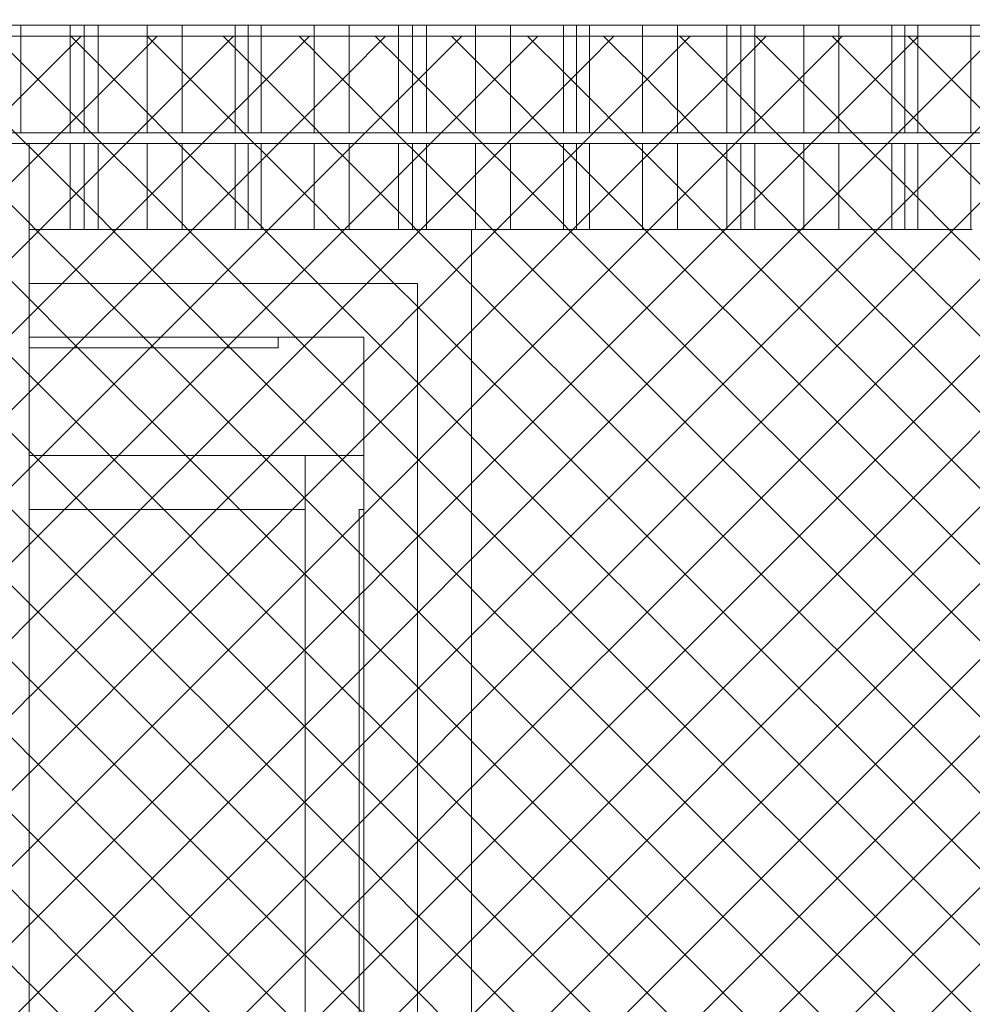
# Model space of a CAD drawing. Header units: millimetres. Extents: x 0 to 1917, y 0 to 847.
# Tile 61 of 230: x 393 to 411, y 697 to 715. Entities that reach past the tile are written whole.
import ezdxf

# ---------------------------------------------------------------- set-up
doc = ezdxf.new("R2010")
doc.units = ezdxf.units.MM
doc.header["$MEASUREMENT"] = 0
doc.set_wipeout_variables(frame=1)
doc.linetypes.add('Wipeout_Contour', pattern=[1000, 0, -1000])
for name, color, linetype in [('Interior - Mobiliário', 7, 'Continuous'), ('Linha & Trama.2D', 7, 'Continuous'), ('Parede.ARQ', 7, 'Continuous')]:
    doc.layers.add(name, color=color, linetype=linetype)

msp = doc.modelspace()

# ---------------------------------------------------------------- wipeouts: each hides what was drawn before it
at = {"color": 254, "linetype": 'Wipeout_Contour', "lineweight": 0, "ltscale": 3271.4969}
msp.add_wipeout([(339.375, 715.328), (447.648, 715.328), (447.648, 715.528), (339.375, 715.528)], dxfattribs=at).dxf.layer = 'Interior - Mobiliário'
at = {"color": 254, "linetype": 'Wipeout_Contour', "lineweight": 0, "ltscale": 3263.794025}
msp.add_wipeout([(339.375, 713.128), (447.648, 713.128), (447.648, 713.328), (339.375, 713.328)], dxfattribs=at).dxf.layer = 'Interior - Mobiliário'

# ---------------------------------------------------------------- next in the draw order: wipeouts: each hides what was drawn before it
at = {"color": 254, "linetype": 'Wipeout_Contour', "lineweight": 0, "ltscale": 3261.3055}
msp.add_wipeout([(392.73, 715.328), (392.73, 713.328), (393.38, 713.328), (393.38, 715.328)], dxfattribs=at).dxf.layer = 'Interior - Mobiliário'
at = {"color": 254, "linetype": 'Wipeout_Contour', "lineweight": 0, "ltscale": 3203.1288}
msp.add_wipeout([(393.338, 681.728), (393.538, 681.728), (393.538, 713.128), (393.338, 713.128)], dxfattribs=at).dxf.layer = 'Interior - Mobiliário'

# ---------------------------------------------------------------- next in the draw order: wipeouts: each hides what was drawn before it
at = {"color": 254, "linetype": 'Wipeout_Contour', "lineweight": 0, "ltscale": 3262.815628}
msp.add_wipeout([(393.38, 715.328), (393.38, 713.328), (394.295, 713.328), (394.295, 715.328)], dxfattribs=at).dxf.layer = 'Interior - Mobiliário'
at = {"color": 254, "linetype": 'Wipeout_Contour', "lineweight": 0, "ltscale": 4810.057109}
msp.add_wipeout([(401.752, 687.528), (393.538, 687.528), (393.538, 681.728), (411.057, 681.728), (411.057, 711.528), (401.752, 711.528)], dxfattribs=at).dxf.layer = 'Parede.ARQ'

# ---------------------------------------------------------------- next in the draw order: linework, layer by layer
at = {"layer": 'Interior - Mobiliário', "color": 102, "linetype": 'Continuous', "lineweight": 0}
msp.add_line((393.38, 713.328), (393.38, 715.328), dxfattribs=at)

# ---------------------------------------------------------------- next in the draw order: wipeouts: each hides what was drawn before it
at = {"color": 254, "linetype": 'Wipeout_Contour', "lineweight": 0, "ltscale": 3263.950884}
msp.add_wipeout([(394.555, 715.328), (394.295, 715.328), (394.295, 713.328), (394.555, 713.328)], dxfattribs=at).dxf.layer = 'Interior - Mobiliário'
at = {"color": 254, "linetype": 'Wipeout_Contour', "lineweight": 0, "ltscale": 3225.816316}
msp.add_wipeout([(400.752, 688.528), (401.752, 688.528), (401.752, 710.528), (400.752, 710.528)], dxfattribs=at).dxf.layer = 'Parede.ARQ'

# ---------------------------------------------------------------- next in the draw order: linework, layer by layer
at = {"layer": 'Interior - Mobiliário', "color": 102, "linetype": 'Continuous', "lineweight": 0}
msp.add_line((394.295, 713.328), (394.295, 715.328), dxfattribs=at)

# ---------------------------------------------------------------- next in the draw order: wipeouts: each hides what was drawn before it
at = {"color": 254, "linetype": 'Wipeout_Contour', "lineweight": 0, "ltscale": 3264.453718}
msp.add_wipeout([(394.555, 713.328), (394.815, 713.328), (394.815, 715.328), (394.555, 715.328)], dxfattribs=at).dxf.layer = 'Interior - Mobiliário'
at = {"color": 254, "linetype": 'Wipeout_Contour', "lineweight": 0, "ltscale": 4073.826064}
msp.add_wipeout([(393.538, 711.528), (393.538, 710.528), (400.752, 710.528), (401.752, 710.528), (401.752, 711.528)], dxfattribs=at).dxf.layer = 'Parede.ARQ'
at = {"color": 254, "linetype": 'Wipeout_Contour', "lineweight": 0, "ltscale": 3223.815929}
msp.add_wipeout([(399.752, 709.528), (399.752, 689.528), (400.752, 689.528), (400.752, 709.528)], dxfattribs=at).dxf.layer = 'Parede.ARQ'

# ---------------------------------------------------------------- next in the draw order: linework, layer by layer
at = {"layer": 'Interior - Mobiliário', "color": 102, "linetype": 'Continuous', "lineweight": 0}
msp.add_line((394.555, 713.328), (394.555, 715.328), dxfattribs=at)

# ---------------------------------------------------------------- next in the draw order: wipeouts: each hides what was drawn before it
at = {"color": 254, "linetype": 'Wipeout_Contour', "lineweight": 0, "ltscale": 3265.590885}
msp.add_wipeout([(395.73, 715.328), (394.815, 715.328), (394.815, 713.328), (395.73, 713.328)], dxfattribs=at).dxf.layer = 'Interior - Mobiliário'
at = {"color": 254, "linetype": 'Wipeout_Contour', "lineweight": 0, "ltscale": 3255.96438}
msp.add_wipeout([(394.295, 713.128), (393.538, 713.128), (393.538, 711.528), (394.295, 711.528)], dxfattribs=at).dxf.layer = 'Interior - Mobiliário'
at = {"color": 254, "linetype": 'Wipeout_Contour', "lineweight": 0, "ltscale": 4067.998206}
msp.add_wipeout([(400.752, 710.528), (393.538, 710.528), (393.538, 709.528), (399.752, 709.528), (400.752, 709.528)], dxfattribs=at).dxf.layer = 'Parede.ARQ'

# ---------------------------------------------------------------- next in the draw order: linework, layer by layer
at = {"layer": 'Interior - Mobiliário', "color": 102, "linetype": 'Continuous', "lineweight": 0}
msp.add_line((394.815, 713.328), (394.815, 715.328), dxfattribs=at)
at = {"layer": 'Parede.ARQ', "color": 30, "linetype": 'Continuous', "lineweight": 0}
for p, q in [((393.538, 710.528), (400.752, 710.528)), ((400.752, 710.528), (400.752, 709.528)), ((400.752, 709.528), (400.752, 689.528))]:
    msp.add_line(p, q, dxfattribs=at)

# ---------------------------------------------------------------- next in the draw order: wipeouts: each hides what was drawn before it
at = {"color": 254, "linetype": 'Wipeout_Contour', "lineweight": 0, "ltscale": 3267.107421}
msp.add_wipeout([(395.73, 715.328), (395.73, 713.328), (396.38, 713.328), (396.38, 715.328)], dxfattribs=at).dxf.layer = 'Interior - Mobiliário'
at = {"color": 254, "linetype": 'Wipeout_Contour', "lineweight": 0, "ltscale": 3256.949857}
msp.add_wipeout([(394.295, 711.528), (394.555, 711.528), (394.555, 713.128), (394.295, 713.128)], dxfattribs=at).dxf.layer = 'Interior - Mobiliário'
at = {"color": 254, "linetype": 'Wipeout_Contour', "lineweight": 0, "ltscale": 3216.688827}
msp.add_wipeout([(393.538, 689.528), (399.752, 689.528), (399.752, 709.528), (393.538, 709.528)], dxfattribs=at).dxf.layer = 'Parede.ARQ'

# ---------------------------------------------------------------- next in the draw order: linework, layer by layer
at = {"layer": 'Interior - Mobiliário', "color": 102, "linetype": 'Continuous', "lineweight": 0}
for p, q in [((395.73, 713.328), (395.73, 715.328)), ((394.295, 711.528), (394.295, 713.128)), ((393.538, 711.528), (394.295, 711.528))]:
    msp.add_line(p, q, dxfattribs=at)
at = {"layer": 'Interior - Mobiliário', "color": 124, "linetype": 'Continuous', "lineweight": 0}
msp.add_line((393.538, 681.728), (393.538, 713.128), dxfattribs=at)
at = {"layer": 'Parede.ARQ', "color": 30, "linetype": 'Continuous', "lineweight": 0}
for p, q in [((399.752, 709.528), (393.538, 709.528)), ((398.163, 709.328), (398.163, 709.528)), ((399.752, 689.528), (399.752, 709.528)), ((393.538, 709.328), (398.163, 709.328)), ((398.663, 707.328), (393.538, 707.328)), ((398.663, 706.328), (398.663, 707.328)), ((398.663, 707.328), (399.752, 707.328)), ((398.663, 706.328), (393.538, 706.328)), ((398.663, 689.528), (398.663, 706.328)), ((399.663, 706.328), (399.663, 689.528)), ((399.752, 706.328), (399.663, 706.328))]:
    msp.add_line(p, q, dxfattribs=at)

# ---------------------------------------------------------------- next in the draw order: wipeouts: each hides what was drawn before it
at = {"color": 254, "linetype": 'Wipeout_Contour', "lineweight": 0, "ltscale": 3268.694377}
msp.add_wipeout([(396.38, 715.328), (396.38, 713.328), (397.365, 713.328), (397.365, 715.328)], dxfattribs=at).dxf.layer = 'Interior - Mobiliário'
at = {"color": 254, "linetype": 'Wipeout_Contour', "lineweight": 0, "ltscale": 3257.453773}
msp.add_wipeout([(394.555, 713.128), (394.555, 711.528), (394.815, 711.528), (394.815, 713.128)], dxfattribs=at).dxf.layer = 'Interior - Mobiliário'

# ---------------------------------------------------------------- next in the draw order: linework, layer by layer
at = {"layer": 'Interior - Mobiliário', "color": 102, "linetype": 'Continuous', "lineweight": 0}
for p, q in [((396.38, 713.328), (396.38, 715.328)), ((394.555, 711.528), (394.555, 713.128)), ((394.295, 711.528), (394.555, 711.528))]:
    msp.add_line(p, q, dxfattribs=at)

# ---------------------------------------------------------------- next in the draw order: wipeouts: each hides what was drawn before it
at = {"color": 254, "linetype": 'Wipeout_Contour', "lineweight": 0, "ltscale": 3269.884921}
msp.add_wipeout([(397.365, 713.328), (397.605, 713.328), (397.605, 715.328), (397.365, 715.328)], dxfattribs=at).dxf.layer = 'Interior - Mobiliário'
at = {"color": 254, "linetype": 'Wipeout_Contour', "lineweight": 0, "ltscale": 3258.593383}
msp.add_wipeout([(394.815, 711.528), (395.73, 711.528), (395.73, 713.128), (394.815, 713.128)], dxfattribs=at).dxf.layer = 'Interior - Mobiliário'

# ---------------------------------------------------------------- next in the draw order: linework, layer by layer
at = {"layer": 'Interior - Mobiliário', "color": 102, "linetype": 'Continuous', "lineweight": 0}
for p, q in [((397.365, 713.328), (397.365, 715.328)), ((394.815, 711.528), (394.815, 713.128)), ((394.555, 711.528), (394.815, 711.528))]:
    msp.add_line(p, q, dxfattribs=at)

# ---------------------------------------------------------------- next in the draw order: wipeouts: each hides what was drawn before it
at = {"color": 254, "linetype": 'Wipeout_Contour', "lineweight": 0, "ltscale": 3270.351817}
msp.add_wipeout([(397.605, 713.328), (397.845, 713.328), (397.845, 715.328), (397.605, 715.328)], dxfattribs=at).dxf.layer = 'Interior - Mobiliário'
at = {"color": 254, "linetype": 'Wipeout_Contour', "lineweight": 0, "ltscale": 3260.113172}
msp.add_wipeout([(395.73, 713.128), (395.73, 711.528), (396.38, 711.528), (396.38, 713.128)], dxfattribs=at).dxf.layer = 'Interior - Mobiliário'

# ---------------------------------------------------------------- next in the draw order: linework, layer by layer
at = {"layer": 'Interior - Mobiliário', "color": 102, "linetype": 'Continuous', "lineweight": 0}
for p, q in [((397.605, 713.328), (397.605, 715.328)), ((395.73, 711.528), (395.73, 713.128)), ((394.815, 711.528), (395.73, 711.528))]:
    msp.add_line(p, q, dxfattribs=at)

# ---------------------------------------------------------------- next in the draw order: wipeouts: each hides what was drawn before it
at = {"color": 254, "linetype": 'Wipeout_Contour', "lineweight": 0, "ltscale": 3271.544388}
msp.add_wipeout([(397.845, 715.328), (397.845, 713.328), (398.83, 713.328), (398.83, 715.328)], dxfattribs=at).dxf.layer = 'Interior - Mobiliário'
at = {"color": 254, "linetype": 'Wipeout_Contour', "lineweight": 0, "ltscale": 3261.703529}
msp.add_wipeout([(396.38, 713.128), (396.38, 711.528), (397.365, 711.528), (397.365, 713.128)], dxfattribs=at).dxf.layer = 'Interior - Mobiliário'

# ---------------------------------------------------------------- next in the draw order: linework, layer by layer
at = {"layer": 'Interior - Mobiliário', "color": 102, "linetype": 'Continuous', "lineweight": 0}
for p, q in [((397.845, 713.328), (397.845, 715.328)), ((396.38, 711.528), (396.38, 713.128)), ((395.73, 711.528), (396.38, 711.528))]:
    msp.add_line(p, q, dxfattribs=at)

# ---------------------------------------------------------------- next in the draw order: wipeouts: each hides what was drawn before it
at = {"color": 254, "linetype": 'Wipeout_Contour', "lineweight": 0, "ltscale": 3273.138152}
msp.add_wipeout([(398.83, 713.328), (399.48, 713.328), (399.48, 715.328), (398.83, 715.328)], dxfattribs=at).dxf.layer = 'Interior - Mobiliário'
at = {"color": 254, "linetype": 'Wipeout_Contour', "lineweight": 0, "ltscale": 3262.896625}
msp.add_wipeout([(397.365, 713.128), (397.365, 711.528), (397.605, 711.528), (397.605, 713.128)], dxfattribs=at).dxf.layer = 'Interior - Mobiliário'

# ---------------------------------------------------------------- next in the draw order: linework, layer by layer
at = {"layer": 'Interior - Mobiliário', "color": 102, "linetype": 'Continuous', "lineweight": 0}
for p, q in [((398.83, 713.328), (398.83, 715.328)), ((397.365, 711.528), (397.365, 713.128)), ((396.38, 711.528), (397.365, 711.528))]:
    msp.add_line(p, q, dxfattribs=at)

# ---------------------------------------------------------------- next in the draw order: wipeouts: each hides what was drawn before it
at = {"color": 254, "linetype": 'Wipeout_Contour', "lineweight": 0, "ltscale": 3274.666145}
msp.add_wipeout([(400.395, 715.328), (399.48, 715.328), (399.48, 713.328), (400.395, 713.328)], dxfattribs=at).dxf.layer = 'Interior - Mobiliário'
at = {"color": 254, "linetype": 'Wipeout_Contour', "lineweight": 0, "ltscale": 3263.364521}
msp.add_wipeout([(397.605, 713.128), (397.605, 711.528), (397.845, 711.528), (397.845, 713.128)], dxfattribs=at).dxf.layer = 'Interior - Mobiliário'

# ---------------------------------------------------------------- next in the draw order: linework, layer by layer
at = {"layer": 'Interior - Mobiliário', "color": 102, "linetype": 'Continuous', "lineweight": 0}
for p, q in [((399.48, 713.328), (399.48, 715.328)), ((397.605, 711.528), (397.605, 713.128)), ((397.365, 711.528), (397.605, 711.528))]:
    msp.add_line(p, q, dxfattribs=at)

# ---------------------------------------------------------------- next in the draw order: wipeouts: each hides what was drawn before it
at = {"color": 254, "linetype": 'Wipeout_Contour', "lineweight": 0, "ltscale": 3275.814802}
msp.add_wipeout([(400.395, 715.328), (400.395, 713.328), (400.655, 713.328), (400.655, 715.328)], dxfattribs=at).dxf.layer = 'Interior - Mobiliário'
at = {"color": 254, "linetype": 'Wipeout_Contour', "lineweight": 0, "ltscale": 3264.559642}
msp.add_wipeout([(397.845, 713.128), (397.845, 711.528), (398.83, 711.528), (398.83, 713.128)], dxfattribs=at).dxf.layer = 'Interior - Mobiliário'

# ---------------------------------------------------------------- next in the draw order: linework, layer by layer
at = {"layer": 'Interior - Mobiliário', "color": 102, "linetype": 'Continuous', "lineweight": 0}
for p, q in [((400.395, 713.328), (400.395, 715.328)), ((397.845, 711.528), (397.845, 713.128)), ((397.605, 711.528), (397.845, 711.528))]:
    msp.add_line(p, q, dxfattribs=at)

# ---------------------------------------------------------------- next in the draw order: wipeouts: each hides what was drawn before it
at = {"color": 254, "linetype": 'Wipeout_Contour', "lineweight": 0, "ltscale": 3276.323561}
msp.add_wipeout([(400.655, 715.328), (400.655, 713.328), (400.915, 713.328), (400.915, 715.328)], dxfattribs=at).dxf.layer = 'Interior - Mobiliário'
at = {"color": 254, "linetype": 'Wipeout_Contour', "lineweight": 0, "ltscale": 3266.156815}
msp.add_wipeout([(398.83, 713.128), (398.83, 711.528), (399.48, 711.528), (399.48, 713.128)], dxfattribs=at).dxf.layer = 'Interior - Mobiliário'

# ---------------------------------------------------------------- next in the draw order: linework, layer by layer
at = {"layer": 'Interior - Mobiliário', "color": 102, "linetype": 'Continuous', "lineweight": 0}
for p, q in [((400.655, 713.328), (400.655, 715.328)), ((398.83, 711.528), (398.83, 713.128)), ((397.845, 711.528), (398.83, 711.528))]:
    msp.add_line(p, q, dxfattribs=at)

# ---------------------------------------------------------------- next in the draw order: wipeouts: each hides what was drawn before it
at = {"color": 254, "linetype": 'Wipeout_Contour', "lineweight": 0, "ltscale": 3277.474098}
msp.add_wipeout([(401.83, 715.328), (400.915, 715.328), (400.915, 713.328), (401.83, 713.328)], dxfattribs=at).dxf.layer = 'Interior - Mobiliário'
at = {"color": 254, "linetype": 'Wipeout_Contour', "lineweight": 0, "ltscale": 3267.688074}
msp.add_wipeout([(399.48, 713.128), (399.48, 711.528), (400.395, 711.528), (400.395, 713.128)], dxfattribs=at).dxf.layer = 'Interior - Mobiliário'

# ---------------------------------------------------------------- next in the draw order: linework, layer by layer
at = {"layer": 'Interior - Mobiliário', "color": 102, "linetype": 'Continuous', "lineweight": 0}
for p, q in [((400.915, 713.328), (400.915, 715.328)), ((399.48, 711.528), (399.48, 713.128)), ((398.83, 711.528), (399.48, 711.528))]:
    msp.add_line(p, q, dxfattribs=at)

# ---------------------------------------------------------------- next in the draw order: wipeouts: each hides what was drawn before it
at = {"color": 254, "linetype": 'Wipeout_Contour', "lineweight": 0, "ltscale": 3279.00843}
msp.add_wipeout([(402.48, 715.328), (401.83, 715.328), (401.83, 713.328), (402.48, 713.328)], dxfattribs=at).dxf.layer = 'Interior - Mobiliário'
at = {"color": 254, "linetype": 'Wipeout_Contour', "lineweight": 0, "ltscale": 3268.839182}
msp.add_wipeout([(400.395, 713.128), (400.395, 711.528), (400.655, 711.528), (400.655, 713.128)], dxfattribs=at).dxf.layer = 'Interior - Mobiliário'

# ---------------------------------------------------------------- next in the draw order: linework, layer by layer
at = {"layer": 'Interior - Mobiliário', "color": 102, "linetype": 'Continuous', "lineweight": 0}
for p, q in [((401.83, 713.328), (401.83, 715.328)), ((400.395, 711.528), (400.395, 713.128)), ((399.48, 711.528), (400.395, 711.528))]:
    msp.add_line(p, q, dxfattribs=at)

# ---------------------------------------------------------------- next in the draw order: wipeouts: each hides what was drawn before it
at = {"color": 254, "linetype": 'Wipeout_Contour', "lineweight": 0, "ltscale": 3280.613951}
msp.add_wipeout([(402.48, 715.328), (402.48, 713.328), (403.465, 713.328), (403.465, 715.328)], dxfattribs=at).dxf.layer = 'Interior - Mobiliário'
at = {"color": 254, "linetype": 'Wipeout_Contour', "lineweight": 0, "ltscale": 3269.349027}
msp.add_wipeout([(400.915, 713.128), (400.655, 713.128), (400.655, 711.528), (400.915, 711.528)], dxfattribs=at).dxf.layer = 'Interior - Mobiliário'

# ---------------------------------------------------------------- next in the draw order: linework, layer by layer
at = {"layer": 'Interior - Mobiliário', "color": 102, "linetype": 'Continuous', "lineweight": 0}
for p, q in [((402.48, 713.328), (402.48, 715.328)), ((400.655, 711.528), (400.655, 713.128)), ((400.395, 711.528), (400.655, 711.528))]:
    msp.add_line(p, q, dxfattribs=at)

# ---------------------------------------------------------------- next in the draw order: wipeouts: each hides what was drawn before it
at = {"color": 254, "linetype": 'Wipeout_Contour', "lineweight": 0, "ltscale": 3281.818391}
msp.add_wipeout([(403.465, 715.328), (403.465, 713.328), (403.705, 713.328), (403.705, 715.328)], dxfattribs=at).dxf.layer = 'Interior - Mobiliário'
at = {"color": 254, "linetype": 'Wipeout_Contour', "lineweight": 0, "ltscale": 3270.502018}
msp.add_wipeout([(400.915, 713.128), (400.915, 711.528), (401.83, 711.528), (401.83, 713.128)], dxfattribs=at).dxf.layer = 'Interior - Mobiliário'

# ---------------------------------------------------------------- next in the draw order: linework, layer by layer
at = {"layer": 'Interior - Mobiliário', "color": 102, "linetype": 'Continuous', "lineweight": 0}
for p, q in [((403.465, 713.328), (403.465, 715.328)), ((400.915, 711.528), (400.915, 713.128)), ((400.655, 711.528), (400.915, 711.528))]:
    msp.add_line(p, q, dxfattribs=at)

# ---------------------------------------------------------------- next in the draw order: wipeouts: each hides what was drawn before it
at = {"color": 254, "linetype": 'Wipeout_Contour', "lineweight": 0, "ltscale": 3282.290724}
msp.add_wipeout([(403.945, 715.328), (403.705, 715.328), (403.705, 713.328), (403.945, 713.328)], dxfattribs=at).dxf.layer = 'Interior - Mobiliário'
at = {"color": 254, "linetype": 'Wipeout_Contour', "lineweight": 0, "ltscale": 3272.039617}
msp.add_wipeout([(402.48, 713.128), (401.83, 713.128), (401.83, 711.528), (402.48, 711.528)], dxfattribs=at).dxf.layer = 'Interior - Mobiliário'

# ---------------------------------------------------------------- next in the draw order: linework, layer by layer
at = {"layer": 'Interior - Mobiliário', "color": 102, "linetype": 'Continuous', "lineweight": 0}
for p, q in [((403.705, 713.328), (403.705, 715.328)), ((401.83, 711.528), (401.83, 713.128)), ((400.915, 711.528), (401.83, 711.528))]:
    msp.add_line(p, q, dxfattribs=at)
at = {"layer": 'Parede.ARQ', "color": 251, "linetype": 'Continuous', "lineweight": 0}
msp.add_line((401.752, 711.528), (401.752, 687.528), dxfattribs=at)

# ---------------------------------------------------------------- next in the draw order: wipeouts: each hides what was drawn before it
at = {"color": 254, "linetype": 'Wipeout_Contour', "lineweight": 0, "ltscale": 3283.49716}
msp.add_wipeout([(403.945, 715.328), (403.945, 713.328), (404.93, 713.328), (404.93, 715.328)], dxfattribs=at).dxf.layer = 'Interior - Mobiliário'
at = {"color": 254, "linetype": 'Wipeout_Contour', "lineweight": 0, "ltscale": 3273.648555}
msp.add_wipeout([(402.48, 711.528), (403.465, 711.528), (403.465, 713.128), (402.48, 713.128)], dxfattribs=at).dxf.layer = 'Interior - Mobiliário'

# ---------------------------------------------------------------- next in the draw order: linework, layer by layer
at = {"layer": 'Interior - Mobiliário', "color": 102, "linetype": 'Continuous', "lineweight": 0}
for p, q in [((403.945, 713.328), (403.945, 715.328)), ((402.48, 711.528), (402.48, 713.128)), ((401.83, 711.528), (402.48, 711.528))]:
    msp.add_line(p, q, dxfattribs=at)

# ---------------------------------------------------------------- next in the draw order: wipeouts: each hides what was drawn before it
at = {"color": 254, "linetype": 'Wipeout_Contour', "lineweight": 0, "ltscale": 3285.109418}
msp.add_wipeout([(404.93, 713.328), (405.58, 713.328), (405.58, 715.328), (404.93, 715.328)], dxfattribs=at).dxf.layer = 'Interior - Mobiliário'
at = {"color": 254, "linetype": 'Wipeout_Contour', "lineweight": 0, "ltscale": 3274.855558}
msp.add_wipeout([(403.705, 713.128), (403.465, 713.128), (403.465, 711.528), (403.705, 711.528)], dxfattribs=at).dxf.layer = 'Interior - Mobiliário'

# ---------------------------------------------------------------- next in the draw order: linework, layer by layer
at = {"layer": 'Interior - Mobiliário', "color": 102, "linetype": 'Continuous', "lineweight": 0}
for p, q in [((404.93, 713.328), (404.93, 715.328)), ((403.465, 711.528), (403.465, 713.128)), ((402.48, 711.528), (403.465, 711.528))]:
    msp.add_line(p, q, dxfattribs=at)

# ---------------------------------------------------------------- next in the draw order: wipeouts: each hides what was drawn before it
at = {"color": 254, "linetype": 'Wipeout_Contour', "lineweight": 0, "ltscale": 3286.655079}
msp.add_wipeout([(405.58, 713.328), (406.495, 713.328), (406.495, 715.328), (405.58, 715.328)], dxfattribs=at).dxf.layer = 'Interior - Mobiliário'
at = {"color": 254, "linetype": 'Wipeout_Contour', "lineweight": 0, "ltscale": 3275.328894}
msp.add_wipeout([(403.945, 713.128), (403.705, 713.128), (403.705, 711.528), (403.945, 711.528)], dxfattribs=at).dxf.layer = 'Interior - Mobiliário'

# ---------------------------------------------------------------- next in the draw order: linework, layer by layer
at = {"layer": 'Interior - Mobiliário', "color": 102, "linetype": 'Continuous', "lineweight": 0}
for p, q in [((405.58, 713.328), (405.58, 715.328)), ((403.705, 711.528), (403.705, 713.128)), ((403.465, 711.528), (403.705, 711.528))]:
    msp.add_line(p, q, dxfattribs=at)

# ---------------------------------------------------------------- next in the draw order: wipeouts: each hides what was drawn before it
at = {"color": 254, "linetype": 'Wipeout_Contour', "lineweight": 0, "ltscale": 3287.816994}
msp.add_wipeout([(406.495, 713.328), (406.755, 713.328), (406.755, 715.328), (406.495, 715.328)], dxfattribs=at).dxf.layer = 'Interior - Mobiliário'
at = {"color": 254, "linetype": 'Wipeout_Contour', "lineweight": 0, "ltscale": 3276.537892}
msp.add_wipeout([(403.945, 713.128), (403.945, 711.528), (404.93, 711.528), (404.93, 713.128)], dxfattribs=at).dxf.layer = 'Interior - Mobiliário'

# ---------------------------------------------------------------- next in the draw order: linework, layer by layer
at = {"layer": 'Interior - Mobiliário', "color": 102, "linetype": 'Continuous', "lineweight": 0}
for p, q in [((406.495, 713.328), (406.495, 715.328)), ((403.945, 711.528), (403.945, 713.128)), ((403.705, 711.528), (403.945, 711.528))]:
    msp.add_line(p, q, dxfattribs=at)

# ---------------------------------------------------------------- next in the draw order: wipeouts: each hides what was drawn before it
at = {"color": 254, "linetype": 'Wipeout_Contour', "lineweight": 0, "ltscale": 3288.331611}
msp.add_wipeout([(407.015, 715.328), (406.755, 715.328), (406.755, 713.328), (407.015, 713.328)], dxfattribs=at).dxf.layer = 'Interior - Mobiliário'
at = {"color": 254, "linetype": 'Wipeout_Contour', "lineweight": 0, "ltscale": 3278.153572}
msp.add_wipeout([(404.93, 713.128), (404.93, 711.528), (405.58, 711.528), (405.58, 713.128)], dxfattribs=at).dxf.layer = 'Interior - Mobiliário'

# ---------------------------------------------------------------- next in the draw order: linework, layer by layer
at = {"layer": 'Interior - Mobiliário', "color": 102, "linetype": 'Continuous', "lineweight": 0}
for p, q in [((406.755, 713.328), (406.755, 715.328)), ((404.93, 711.528), (404.93, 713.128)), ((403.945, 711.528), (404.93, 711.528))]:
    msp.add_line(p, q, dxfattribs=at)

# ---------------------------------------------------------------- next in the draw order: wipeouts: each hides what was drawn before it
at = {"color": 254, "linetype": 'Wipeout_Contour', "lineweight": 0, "ltscale": 3289.495374}
msp.add_wipeout([(407.015, 713.328), (407.93, 713.328), (407.93, 715.328), (407.015, 715.328)], dxfattribs=at).dxf.layer = 'Interior - Mobiliário'
at = {"color": 254, "linetype": 'Wipeout_Contour', "lineweight": 0, "ltscale": 3279.702514}
msp.add_wipeout([(405.58, 713.128), (405.58, 711.528), (406.495, 711.528), (406.495, 713.128)], dxfattribs=at).dxf.layer = 'Interior - Mobiliário'

# ---------------------------------------------------------------- next in the draw order: linework, layer by layer
at = {"layer": 'Interior - Mobiliário', "color": 102, "linetype": 'Continuous', "lineweight": 0}
for p, q in [((407.015, 713.328), (407.015, 715.328)), ((405.58, 711.528), (405.58, 713.128)), ((404.93, 711.528), (405.58, 711.528))]:
    msp.add_line(p, q, dxfattribs=at)

# ---------------------------------------------------------------- next in the draw order: wipeouts: each hides what was drawn before it
at = {"color": 254, "linetype": 'Wipeout_Contour', "lineweight": 0, "ltscale": 3291.04731}
msp.add_wipeout([(408.58, 715.328), (407.93, 715.328), (407.93, 713.328), (408.58, 713.328)], dxfattribs=at).dxf.layer = 'Interior - Mobiliário'
at = {"color": 254, "linetype": 'Wipeout_Contour', "lineweight": 0, "ltscale": 3280.866889}
msp.add_wipeout([(406.495, 713.128), (406.495, 711.528), (406.755, 711.528), (406.755, 713.128)], dxfattribs=at).dxf.layer = 'Interior - Mobiliário'

# ---------------------------------------------------------------- next in the draw order: linework, layer by layer
at = {"layer": 'Interior - Mobiliário', "color": 102, "linetype": 'Continuous', "lineweight": 0}
for p, q in [((407.93, 713.328), (407.93, 715.328)), ((406.495, 711.528), (406.495, 713.128)), ((405.58, 711.528), (406.495, 711.528))]:
    msp.add_line(p, q, dxfattribs=at)

# ---------------------------------------------------------------- next in the draw order: wipeouts: each hides what was drawn before it
at = {"color": 254, "linetype": 'Wipeout_Contour', "lineweight": 0, "ltscale": 3292.671192}
msp.add_wipeout([(408.58, 715.328), (408.58, 713.328), (409.565, 713.328), (409.565, 715.328)], dxfattribs=at).dxf.layer = 'Interior - Mobiliário'
at = {"color": 254, "linetype": 'Wipeout_Contour', "lineweight": 0, "ltscale": 3281.382597}
msp.add_wipeout([(406.755, 713.128), (406.755, 711.528), (407.015, 711.528), (407.015, 713.128)], dxfattribs=at).dxf.layer = 'Interior - Mobiliário'

# ---------------------------------------------------------------- next in the draw order: linework, layer by layer
at = {"layer": 'Interior - Mobiliário', "color": 102, "linetype": 'Continuous', "lineweight": 0}
for p, q in [((408.58, 713.328), (408.58, 715.328)), ((406.755, 711.528), (406.755, 713.128)), ((406.495, 711.528), (406.755, 711.528))]:
    msp.add_line(p, q, dxfattribs=at)

# ---------------------------------------------------------------- next in the draw order: wipeouts: each hides what was drawn before it
at = {"color": 254, "linetype": 'Wipeout_Contour', "lineweight": 0, "ltscale": 3293.889378}
msp.add_wipeout([(409.805, 715.328), (409.565, 715.328), (409.565, 713.328), (409.805, 713.328)], dxfattribs=at).dxf.layer = 'Interior - Mobiliário'
at = {"color": 254, "linetype": 'Wipeout_Contour', "lineweight": 0, "ltscale": 3282.548824}
msp.add_wipeout([(407.015, 713.128), (407.015, 711.528), (407.93, 711.528), (407.93, 713.128)], dxfattribs=at).dxf.layer = 'Interior - Mobiliário'

# ---------------------------------------------------------------- next in the draw order: linework, layer by layer
at = {"layer": 'Interior - Mobiliário', "color": 102, "linetype": 'Continuous', "lineweight": 0}
for p, q in [((409.565, 713.328), (409.565, 715.328)), ((407.015, 711.528), (407.015, 713.128)), ((406.755, 711.528), (407.015, 711.528))]:
    msp.add_line(p, q, dxfattribs=at)

# ---------------------------------------------------------------- next in the draw order: wipeouts: each hides what was drawn before it
at = {"color": 254, "linetype": 'Wipeout_Contour', "lineweight": 0, "ltscale": 3294.367091}
msp.add_wipeout([(409.805, 715.328), (409.805, 713.328), (410.045, 713.328), (410.045, 715.328)], dxfattribs=at).dxf.layer = 'Interior - Mobiliário'
at = {"color": 254, "linetype": 'Wipeout_Contour', "lineweight": 0, "ltscale": 3284.104041}
msp.add_wipeout([(407.93, 713.128), (407.93, 711.528), (408.58, 711.528), (408.58, 713.128)], dxfattribs=at).dxf.layer = 'Interior - Mobiliário'

# ---------------------------------------------------------------- next in the draw order: linework, layer by layer
at = {"layer": 'Interior - Mobiliário', "color": 102, "linetype": 'Continuous', "lineweight": 0}
for p, q in [((409.805, 713.328), (409.805, 715.328)), ((407.93, 711.528), (407.93, 713.128)), ((407.015, 711.528), (407.93, 711.528))]:
    msp.add_line(p, q, dxfattribs=at)

# ---------------------------------------------------------------- next in the draw order: wipeouts: each hides what was drawn before it
at = {"color": 254, "linetype": 'Wipeout_Contour', "lineweight": 0, "ltscale": 3295.587238}
msp.add_wipeout([(410.045, 715.328), (410.045, 713.328), (411.03, 713.328), (411.03, 715.328)], dxfattribs=at).dxf.layer = 'Interior - Mobiliário'
at = {"color": 254, "linetype": 'Wipeout_Contour', "lineweight": 0, "ltscale": 3285.731352}
msp.add_wipeout([(409.565, 713.128), (408.58, 713.128), (408.58, 711.528), (409.565, 711.528)], dxfattribs=at).dxf.layer = 'Interior - Mobiliário'

# ---------------------------------------------------------------- next in the draw order: linework, layer by layer
at = {"layer": 'Interior - Mobiliário', "color": 102, "linetype": 'Continuous', "lineweight": 0}
for p, q in [((410.045, 713.328), (410.045, 715.328)), ((408.58, 711.528), (408.58, 713.128)), ((407.93, 711.528), (408.58, 711.528))]:
    msp.add_line(p, q, dxfattribs=at)

# ---------------------------------------------------------------- next in the draw order: wipeouts: each hides what was drawn before it
at = {"color": 254, "linetype": 'Wipeout_Contour', "lineweight": 0, "ltscale": 3296.595865}
msp.add_wipeout([(411.03, 715.328), (411.03, 713.328), (411.057, 713.328), (411.057, 715.328)], dxfattribs=at).dxf.layer = 'Interior - Mobiliário'
at = {"color": 254, "linetype": 'Wipeout_Contour', "lineweight": 0, "ltscale": 3286.952111}
msp.add_wipeout([(409.565, 713.128), (409.565, 711.528), (409.805, 711.528), (409.805, 713.128)], dxfattribs=at).dxf.layer = 'Interior - Mobiliário'

# ---------------------------------------------------------------- next in the draw order: linework, layer by layer
at = {"layer": 'Interior - Mobiliário', "color": 124, "linetype": 'Continuous', "lineweight": 0}
for p, q in [((339.375, 715.328), (447.648, 715.328)), ((339.375, 713.328), (447.648, 713.328))]:
    msp.add_line(p, q, dxfattribs=at)
at = {"layer": 'Interior - Mobiliário', "color": 102, "linetype": 'Continuous', "lineweight": 0}
for p, q in [((411.03, 713.328), (411.03, 715.328)), ((409.565, 711.528), (409.565, 713.128)), ((408.58, 711.528), (409.565, 711.528))]:
    msp.add_line(p, q, dxfattribs=at)
at = {"layer": 'Linha & Trama.2D', "color": 8, "linetype": 'Continuous', "lineweight": 0}
msp.add_line((447.912, 715.122), (340.071, 715.122), dxfattribs=at)

# ---------------------------------------------------------------- next in the draw order: wipeouts: each hides what was drawn before it
at = {"color": 254, "linetype": 'Wipeout_Contour', "lineweight": 0, "ltscale": 3287.430832}
msp.add_wipeout([(409.805, 711.528), (410.045, 711.528), (410.045, 713.128), (409.805, 713.128)], dxfattribs=at).dxf.layer = 'Interior - Mobiliário'

# ---------------------------------------------------------------- next in the draw order: linework, layer by layer
at = {"layer": 'Interior - Mobiliário', "color": 102, "linetype": 'Continuous', "lineweight": 0}
for p, q in [((409.805, 711.528), (409.805, 713.128)), ((409.565, 711.528), (409.805, 711.528))]:
    msp.add_line(p, q, dxfattribs=at)

# ---------------------------------------------------------------- next in the draw order: wipeouts: each hides what was drawn before it
at = {"color": 254, "linetype": 'Wipeout_Contour', "lineweight": 0, "ltscale": 3288.653551}
msp.add_wipeout([(410.045, 713.128), (410.045, 711.528), (411.03, 711.528), (411.03, 713.128)], dxfattribs=at).dxf.layer = 'Interior - Mobiliário'

# ---------------------------------------------------------------- next in the draw order: linework, layer by layer
at = {"layer": 'Interior - Mobiliário', "color": 102, "linetype": 'Continuous', "lineweight": 0}
for p, q in [((410.045, 711.528), (410.045, 713.128)), ((409.805, 711.528), (410.045, 711.528))]:
    msp.add_line(p, q, dxfattribs=at)

# ---------------------------------------------------------------- next in the draw order: wipeouts: each hides what was drawn before it
at = {"color": 254, "linetype": 'Wipeout_Contour', "lineweight": 0, "ltscale": 3289.664305}
msp.add_wipeout([(411.03, 713.128), (411.03, 711.528), (411.057, 711.528), (411.057, 713.128)], dxfattribs=at).dxf.layer = 'Interior - Mobiliário'

# ---------------------------------------------------------------- next in the draw order: hatches: boundary and pattern name
at = {"layer": 'Linha & Trama.2D', "linetype": 'Continuous', "lineweight": 0}
h = msp.add_hatch(dxfattribs=at)
h.set_pattern_fill('GRELHA_5X5_DIAGONAL_0007', color=30, style=0, pattern_type=2)
h.set_pattern_definition([(45, (-3460.7426, 665.528), (-0.70710678, 0.70710678), []), (135, (-3460.7426, 665.528), (0.70710678, 0.70710678), [])])
h.paths.add_polyline_path([(340.071, 679.854), (447.912, 679.854), (447.912, 715.122), (340.071, 715.122)])

# ---------------------------------------------------------------- next in the draw order: linework, layer by layer
at = {"layer": 'Interior - Mobiliário', "color": 124, "linetype": 'Continuous', "lineweight": 0}
msp.add_line((339.375, 713.128), (447.648, 713.128), dxfattribs=at)
at = {"layer": 'Interior - Mobiliário', "color": 102, "linetype": 'Continuous', "lineweight": 0}
for p, q in [((411.03, 711.528), (411.03, 713.128)), ((410.045, 711.528), (411.03, 711.528)), ((411.03, 711.528), (411.057, 711.528))]:
    msp.add_line(p, q, dxfattribs=at)

doc.saveas('drawing.dxf')
